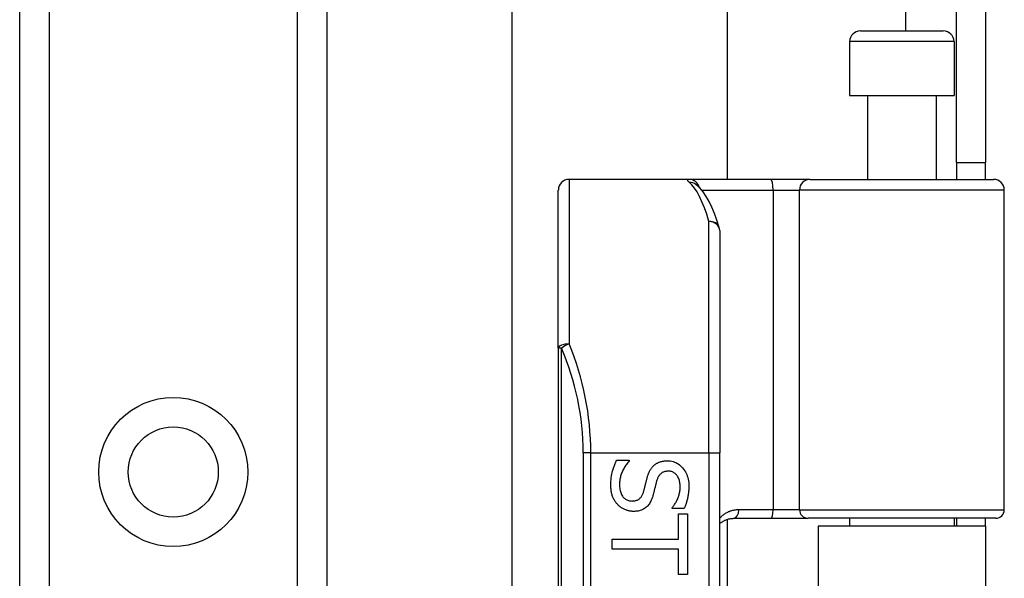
# Model space of a CAD drawing. Header units: inches. Extents: x 0 to 121, y -11 to 79.
# Tile 52 of 88: x 33.52 to 35.75, y 51.91 to 53.18. Entities that reach past the tile are written whole.
import ezdxf

# ---------------------------------------------------------------- set-up
doc = ezdxf.new("R2010")
doc.units = ezdxf.units.IN
doc.header["$LTSCALE"] = 7.278232
doc.header["$MEASUREMENT"] = 0
doc.layers.add('Visible Edges(ANSI)', color=7, linetype='Continuous', lineweight=25)
doc.layers.add('Visible Tangent Edges(ANSI)', color=7, linetype='Continuous', lineweight=25)

msp = doc.modelspace()

# ---------------------------------------------------------------- linework, layer by layer
at = {"layer": 'Visible Edges(ANSI)'}
for p, q in [((34.6353, 51.8044), (34.6353, 55.5219)), ((35.1237, 55.5219), (35.1237, 52.8155)), ((33.5177, 28.5463), (33.5177, 54.9988)), ((34.2149, 54.9988), (34.2149, 28.5463)), ((35.6441, 52.854), (35.6441, 53.241)), ((35.7098, 53.241), (35.7098, 52.854)), ((35.426, 53.1525), (35.6141, 53.1525)), ((35.4016, 53.1281), (35.4016, 53.006)), ((35.6385, 53.1281), (35.6385, 53.006)), ((35.4016, 53.006), (35.6385, 53.006)), ((35.4419, 53.006), (35.4419, 52.8155)), ((35.5982, 53.006), (35.5982, 52.8155)), ((35.6441, 52.854), (35.6441, 52.8155)), ((35.6441, 52.854), (35.7098, 52.854)), ((35.7098, 52.8155), (35.7098, 52.854)), ((35.037, 52.8155), (34.7648, 52.8155)), ((35.2224, 52.8155), (35.037, 52.8155)), ((35.3121, 52.8155), (35.2224, 52.8155)), ((35.3121, 52.8155), (35.7282, 52.8155)), ((34.7403, 52.4323), (34.7403, 52.7911)), ((35.0528, 52.8038), (35.0522, 52.8043)), ((35.7526, 52.0658), (35.7526, 52.7911)), ((35.1066, 52.6992), (35.1066, 52.1952)), ((34.7403, 52.4323), (34.7403, 50.0973)), ((35.1066, 50.3344), (35.1066, 52.1952)), ((34.8729, 52.1782), (34.9014, 52.1782)), ((34.9014, 52.1782), (34.9014, 52.1765)), ((34.9984, 52.0686), (34.9984, 52.0703)), ((35.0255, 52.0686), (34.9984, 52.0686)), ((35.0133, 52.0563), (35.0336, 52.0563)), ((35.0133, 51.9989), (35.0133, 52.0563)), ((35.0336, 52.0563), (35.0336, 51.9189)), ((35.1237, 52.0439), (35.1237, 50.4856)), ((35.1386, 52.0463), (35.2235, 52.0463)), ((35.2235, 52.0463), (35.3073, 52.0463)), ((35.7331, 52.0463), (35.3073, 52.0463)), ((35.7098, 52.0284), (35.3302, 52.0284)), ((35.3302, 52.0284), (35.3302, 50.5012)), ((35.4016, 52.0463), (35.4016, 52.0284)), ((35.6385, 52.0463), (35.6385, 52.0284)), ((35.6441, 52.0463), (35.6441, 52.0284)), ((35.7098, 52.0284), (35.7098, 52.0463)), ((35.7098, 52.0284), (35.7098, 50.5012)), ((34.8626, 51.9762), (34.8626, 51.9989)), ((34.8626, 51.9989), (35.0133, 51.9989)), ((35.0133, 51.9762), (34.8626, 51.9762)), ((35.0133, 51.9189), (35.0133, 51.9762)), ((35.0336, 51.9189), (35.0133, 51.9189))]:
    msp.add_line(p, q, dxfattribs=at)
at = {"layer": 'Visible Edges(ANSI)', "flags": 128}
for points in [[(35.1056, 52.7064), (35.1002, 52.723), (35.0946, 52.7383), (35.0887, 52.7523), (35.0825, 52.7651), (35.076, 52.7766), (35.069, 52.7869), (35.0614, 52.796), (35.0528, 52.8038)], [(34.8596, 52.1221), (34.8596, 52.1251), (34.8597, 52.1281), (34.8598, 52.131), (34.86, 52.1338), (34.8602, 52.1366), (34.8605, 52.1393), (34.8609, 52.1419), (34.8613, 52.1444), (34.8617, 52.1468), (34.8623, 52.1492), (34.8628, 52.1515), (34.8634, 52.1537), (34.8641, 52.1558), (34.8648, 52.158), (34.8655, 52.1601), (34.8662, 52.1622), (34.867, 52.1643), (34.8677, 52.1663), (34.8685, 52.1683), (34.8694, 52.1704), (34.8702, 52.1723), (34.8711, 52.1743), (34.8719, 52.1763), (34.8729, 52.1782)], [(34.9014, 52.1765), (34.8997, 52.1746), (34.898, 52.1727), (34.8964, 52.1707), (34.8949, 52.1687), (34.8934, 52.1667), (34.892, 52.1646), (34.8907, 52.1624), (34.8895, 52.1602), (34.8883, 52.158), (34.8871, 52.1558), (34.8861, 52.1534), (34.8851, 52.1511), (34.8841, 52.1487), (34.8833, 52.1464), (34.8825, 52.1441), (34.8818, 52.1418), (34.8812, 52.1395), (34.8807, 52.1372), (34.8802, 52.1349), (34.8799, 52.1326), (34.8796, 52.1304), (34.8794, 52.1282), (34.8793, 52.1259), (34.8792, 52.1237)], [(34.9417, 52.1376), (34.9421, 52.1391), (34.9425, 52.1405), (34.943, 52.1419), (34.9434, 52.1433), (34.9439, 52.1447), (34.9444, 52.146), (34.9449, 52.1473), (34.9454, 52.1486), (34.9459, 52.1498), (34.9465, 52.1511), (34.947, 52.1523), (34.9476, 52.1535), (34.9482, 52.1546), (34.9488, 52.1557), (34.9495, 52.1569), (34.9502, 52.1579), (34.9509, 52.159), (34.9517, 52.1601), (34.9524, 52.1611), (34.9533, 52.1621), (34.9541, 52.1631), (34.955, 52.164), (34.9559, 52.1649), (34.9568, 52.1659)], [(34.9568, 52.1659), (34.9578, 52.1667), (34.9588, 52.1675), (34.9598, 52.1683), (34.9608, 52.1691), (34.9619, 52.1698), (34.963, 52.1705), (34.9641, 52.1712), (34.9652, 52.1718), (34.9664, 52.1724), (34.9676, 52.173), (34.9689, 52.1735), (34.9701, 52.174), (34.9714, 52.1745), (34.9727, 52.1749), (34.9741, 52.1753), (34.9755, 52.1756), (34.9769, 52.1759), (34.9783, 52.1762), (34.9798, 52.1764), (34.9813, 52.1766), (34.9829, 52.1768), (34.9844, 52.1769), (34.9861, 52.1769), (34.9877, 52.1769)], [(34.9877, 52.1769), (34.9911, 52.1768), (34.9944, 52.1765), (34.9977, 52.1759), (35.0008, 52.1751), (35.0039, 52.1741), (35.0068, 52.1729), (35.0097, 52.1714), (35.0124, 52.1697), (35.0151, 52.1678), (35.0177, 52.1657), (35.0202, 52.1633), (35.0225, 52.1607), (35.0248, 52.158), (35.0268, 52.1551), (35.0287, 52.1521), (35.0304, 52.1489), (35.0318, 52.1457), (35.0331, 52.1423), (35.0342, 52.1388), (35.035, 52.1352), (35.0357, 52.1314), (35.0362, 52.1276), (35.0365, 52.1236), (35.0366, 52.1194)], [(34.9901, 52.1533), (34.9883, 52.1532), (34.9866, 52.1531), (34.9849, 52.1529), (34.9833, 52.1526), (34.9818, 52.1523), (34.9803, 52.1518), (34.9789, 52.1513), (34.9776, 52.1507), (34.9763, 52.15), (34.9751, 52.1493), (34.9739, 52.1484), (34.9728, 52.1475), (34.9718, 52.1465), (34.9708, 52.1454), (34.9698, 52.1443), (34.9689, 52.1431), (34.9681, 52.1418), (34.9673, 52.1405), (34.9665, 52.1391), (34.9658, 52.1376), (34.9651, 52.136), (34.9645, 52.1344), (34.964, 52.1327), (34.9635, 52.1309)], [(35.0169, 52.1179), (35.0169, 52.1205), (35.0167, 52.123), (35.0165, 52.1254), (35.0161, 52.1278), (35.0156, 52.13), (35.0151, 52.1322), (35.0144, 52.1343), (35.0136, 52.1363), (35.0128, 52.1382), (35.0118, 52.1401), (35.0107, 52.1418), (35.0095, 52.1435), (35.0083, 52.145), (35.0069, 52.1465), (35.0055, 52.1478), (35.0041, 52.1489), (35.0025, 52.1499), (35.0009, 52.1508), (34.9993, 52.1516), (34.9976, 52.1522), (34.9958, 52.1526), (34.9939, 52.153), (34.992, 52.1532), (34.9901, 52.1533)], [(34.8751, 52.0775), (34.8739, 52.0789), (34.8727, 52.0803), (34.8716, 52.0817), (34.8705, 52.0832), (34.8694, 52.0847), (34.8685, 52.0862), (34.8675, 52.0878), (34.8666, 52.0894), (34.8658, 52.091), (34.865, 52.0926), (34.8643, 52.0943), (34.8636, 52.096), (34.8629, 52.0978), (34.8624, 52.0996), (34.8618, 52.1016), (34.8613, 52.1035), (34.8609, 52.1056), (34.8606, 52.1077), (34.8603, 52.11), (34.86, 52.1122), (34.8598, 52.1146), (34.8597, 52.117), (34.8596, 52.1195), (34.8596, 52.1221)], [(34.8792, 52.1237), (34.8793, 52.1207), (34.8795, 52.1177), (34.8797, 52.1149), (34.8801, 52.1122), (34.8806, 52.1096), (34.8812, 52.1072), (34.8819, 52.1049), (34.8827, 52.1027), (34.8836, 52.1007), (34.8847, 52.0987), (34.8858, 52.0969), (34.8871, 52.0953), (34.8884, 52.0937), (34.8898, 52.0923), (34.8913, 52.0911), (34.8928, 52.0899), (34.8945, 52.0889), (34.8962, 52.0881), (34.8979, 52.0873), (34.8997, 52.0867), (34.9016, 52.0863), (34.9036, 52.0859), (34.9057, 52.0857), (34.9078, 52.0856)], [(34.934, 52.1067), (34.9343, 52.108), (34.9347, 52.1093), (34.935, 52.1106), (34.9354, 52.1118), (34.9357, 52.1131), (34.936, 52.1143), (34.9363, 52.1155), (34.9366, 52.1166), (34.9369, 52.1178), (34.9372, 52.119), (34.9374, 52.1201), (34.9377, 52.1212), (34.938, 52.1223), (34.9382, 52.1235), (34.9385, 52.1247), (34.9388, 52.1259), (34.9391, 52.1272), (34.9395, 52.1286), (34.9398, 52.13), (34.9402, 52.1314), (34.9405, 52.1329), (34.9409, 52.1344), (34.9413, 52.136), (34.9417, 52.1376)], [(34.9635, 52.1309), (34.9631, 52.1297), (34.9628, 52.1285), (34.9625, 52.1271), (34.9621, 52.1258), (34.9617, 52.1244), (34.9614, 52.1229), (34.961, 52.1214), (34.9606, 52.1199), (34.9602, 52.1183), (34.9598, 52.1167), (34.9594, 52.115), (34.959, 52.1133), (34.9586, 52.1116), (34.9582, 52.1099), (34.9578, 52.1083), (34.9574, 52.1067), (34.957, 52.1052), (34.9566, 52.1037), (34.9563, 52.1023), (34.9559, 52.1009), (34.9555, 52.0996), (34.9552, 52.0983), (34.9548, 52.0971), (34.9545, 52.0959)], [(34.9984, 52.0703), (34.9996, 52.0717), (35.0008, 52.0731), (35.002, 52.0746), (35.0031, 52.0762), (35.0043, 52.0779), (35.0054, 52.0796), (35.0064, 52.0814), (35.0075, 52.0832), (35.0085, 52.0851), (35.0095, 52.0871), (35.0105, 52.0891), (35.0114, 52.0912), (35.0123, 52.0933), (35.0131, 52.0955), (35.0138, 52.0976), (35.0145, 52.0998), (35.015, 52.102), (35.0155, 52.1042), (35.016, 52.1065), (35.0163, 52.1087), (35.0166, 52.111), (35.0168, 52.1133), (35.0169, 52.1156), (35.0169, 52.1179)], [(35.0366, 52.1194), (35.0366, 52.1171), (35.0365, 52.1147), (35.0364, 52.1124), (35.0363, 52.11), (35.0361, 52.1077), (35.0359, 52.1055), (35.0356, 52.1032), (35.0353, 52.101), (35.035, 52.0988), (35.0346, 52.0966), (35.0342, 52.0944), (35.0338, 52.0923), (35.0333, 52.0902), (35.0327, 52.0881), (35.0322, 52.086), (35.0316, 52.084), (35.031, 52.082), (35.0303, 52.08), (35.0296, 52.078), (35.0288, 52.0761), (35.0281, 52.0742), (35.0273, 52.0723), (35.0264, 52.0704), (35.0255, 52.0686)], [(34.9078, 52.0856), (34.9095, 52.0857), (34.9111, 52.0858), (34.9127, 52.086), (34.9142, 52.0862), (34.9156, 52.0865), (34.9171, 52.0869), (34.9184, 52.0874), (34.9197, 52.0879), (34.921, 52.0885), (34.9222, 52.0892), (34.9233, 52.0899), (34.9244, 52.0907), (34.9254, 52.0916), (34.9264, 52.0926), (34.9274, 52.0936), (34.9283, 52.0947), (34.9292, 52.0959), (34.93, 52.0972), (34.9307, 52.0986), (34.9315, 52.1001), (34.9322, 52.1016), (34.9328, 52.1032), (34.9334, 52.1049), (34.934, 52.1067)], [(34.9545, 52.0959), (34.9535, 52.093), (34.9525, 52.0903), (34.9514, 52.0877), (34.9502, 52.0852), (34.949, 52.0829), (34.9477, 52.0807), (34.9463, 52.0786), (34.9448, 52.0766), (34.9433, 52.0748), (34.9417, 52.0731), (34.94, 52.0716), (34.9382, 52.0701), (34.9363, 52.0688), (34.9344, 52.0676), (34.9324, 52.0666), (34.9304, 52.0656), (34.9282, 52.0647), (34.926, 52.064), (34.9238, 52.0634), (34.9214, 52.0629), (34.919, 52.0625), (34.9165, 52.0622), (34.914, 52.062), (34.9114, 52.062)], [(34.9114, 52.062), (34.9097, 52.062), (34.908, 52.0621), (34.9063, 52.0622), (34.9047, 52.0624), (34.903, 52.0627), (34.9014, 52.063), (34.8997, 52.0634), (34.8981, 52.0638), (34.8964, 52.0643), (34.8948, 52.0648), (34.8932, 52.0654), (34.8916, 52.066), (34.89, 52.0668), (34.8884, 52.0675), (34.8869, 52.0683), (34.8854, 52.0691), (34.884, 52.07), (34.8826, 52.0709), (34.8812, 52.0719), (34.8799, 52.0729), (34.8787, 52.074), (34.8774, 52.0751), (34.8762, 52.0763), (34.8751, 52.0775)], [(35.1067, 52.0344), (35.1077, 52.0353), (35.1088, 52.0361), (35.11, 52.037), (35.1111, 52.0378), (35.1123, 52.0386), (35.1135, 52.0393), (35.1147, 52.04), (35.116, 52.0407), (35.1172, 52.0413), (35.1185, 52.0419), (35.1198, 52.0425), (35.1212, 52.043), (35.1225, 52.0435), (35.1239, 52.044), (35.1253, 52.0444), (35.1267, 52.0448), (35.1281, 52.0451), (35.1296, 52.0454), (35.131, 52.0457), (35.1325, 52.0459), (35.134, 52.046), (35.1356, 52.0462), (35.1371, 52.0462), (35.1386, 52.0463)]]:
    msp.add_lwpolyline(points, dxfattribs=at)
at = {"layer": 'Visible Edges(ANSI)'}
msp.add_circle((33.8663, 52.1514), 0.1023, dxfattribs=at)
for centre, radius, start, end in [((35.426, 53.1281), 0.0244, 90, 180), ((35.6141, 53.1281), 0.0244, 0, 90), ((34.7648, 52.7911), 0.0244, 90, 180), ((35.7282, 52.7911), 0.0244, 0, 90), ((35.0822, 52.6992), 0.0244, 0, 17.0415), ((35.7331, 52.0658), 0.0195, 270, 0)]:
    msp.add_arc(centre, radius, start, end, dxfattribs=at)
at = {"layer": 'Visible Tangent Edges(ANSI)'}
for p, q in [((35.5287, 56.3561), (35.5287, 53.1525)), ((33.5846, 54.9988), (33.5846, 28.5463)), ((34.1481, 28.5463), (34.1481, 54.9988)), ((35.6385, 53.1281), (35.4016, 53.1281)), ((34.7648, 52.8155), (34.7648, 52.442)), ((35.0658, 52.7911), (35.2279, 52.7911)), ((35.2279, 52.7911), (35.2279, 52.0658)), ((35.2279, 52.7911), (35.2878, 52.7911)), ((35.7526, 52.7911), (35.2878, 52.7911)), ((35.2878, 52.0658), (35.2878, 52.7911)), ((35.0822, 52.1952), (35.0822, 52.7199)), ((34.7475, 52.4323), (34.7403, 52.4323)), ((34.7475, 50.0973), (34.7475, 52.4323)), ((34.8139, 52.1952), (34.7967, 52.1952)), ((34.7967, 52.1952), (34.7967, 50.3344)), ((34.8139, 52.1952), (35.0822, 52.1952)), ((34.8139, 50.3344), (34.8139, 52.1952)), ((35.0822, 52.1952), (35.0822, 50.3344)), ((35.0822, 52.1952), (35.1066, 52.1952)), ((35.2279, 52.0658), (35.15, 52.0658)), ((35.2878, 52.0658), (35.2279, 52.0658)), ((35.2878, 52.0658), (35.7526, 52.0658))]:
    msp.add_line(p, q, dxfattribs=at)
at = {"layer": 'Visible Tangent Edges(ANSI)', "flags": 128}
for points in [[(35.037, 52.8155), (35.0364, 52.8155), (35.0358, 52.8155), (35.0353, 52.8154), (35.0349, 52.8153), (35.0345, 52.8152), (35.0342, 52.8151), (35.0339, 52.8149), (35.0337, 52.8148), (35.0335, 52.8146), (35.0334, 52.8143), (35.0334, 52.8141), (35.0334, 52.8138), (35.0335, 52.8135), (35.0336, 52.8132), (35.0338, 52.8128), (35.034, 52.8125), (35.0343, 52.8121), (35.0346, 52.8117), (35.035, 52.8112), (35.0355, 52.8108), (35.036, 52.8103), (35.0365, 52.8098), (35.0372, 52.8092), (35.0378, 52.8087)], [(35.15, 52.0658), (35.1479, 52.0658), (35.1458, 52.0656), (35.1437, 52.0654), (35.1416, 52.0652), (35.1396, 52.0649), (35.1376, 52.0644), (35.1356, 52.064), (35.1336, 52.0634), (35.1317, 52.0628), (35.1298, 52.0622), (35.1279, 52.0614), (35.1261, 52.0607), (35.1243, 52.0598), (35.1225, 52.0589), (35.1208, 52.058), (35.1191, 52.057), (35.1174, 52.0559), (35.1158, 52.0548), (35.1142, 52.0536), (35.1126, 52.0524), (35.1111, 52.0511), (35.1096, 52.0498), (35.1081, 52.0484), (35.1067, 52.047)]]:
    msp.add_lwpolyline(points, dxfattribs=at)
at = {"layer": 'Visible Tangent Edges(ANSI)'}
msp.add_circle((33.8663, 52.1514), 0.1692, dxfattribs=at)
msp.add_arc((34.2008, 52.1952), 0.5959, 0, 23.4439, dxfattribs=at)
for centre, major_axis, ratio, start_param, end_param in [((35.037, 52.7911), (0, 0.0244), 0.985236, 4.962801, 6.283185), ((35.2224, 52.7911), (0, 0.0244), 0.225879, 4.712389, 6.283185), ((35.3121, 52.7911), (0, 0.0244), 0.998608, 0, 1.570796), ((35.0378, 52.7845), (0.0149, 0.0193), 0.971402, 0, 0.672693), ((35.0208, 52.1952), (0, -0.6203), 0.185699, 2.578938, 2.993098), ((35.0822, 52.6992), (0.0233, 0.0072), 0.834757, 0, 1.320298), ((35.0822, 52.6992), (0.0244, 0), 0.845842, 0, 1.570796), ((34.7648, 52.4323), (-0.0244, 0), 0.39785, 4.712389, 6.283185), ((34.7648, 52.4323), (0.0224, 0.0097), 0.369668, 1.411843, 2.276718), ((34.2181, 52.1952), (0, 0.6203), 0.96063, 4.712389, 5.121562), ((35.1386, 52.0658), (0, -0.0195), 0.580671, 0, 1.570796), ((35.2235, 52.0658), (0, -0.0195), 0.225879, 0, 1.570796), ((35.3073, 52.0658), (0, -0.0195), 0.998608, 4.712389, 6.283185)]:
    msp.add_ellipse(centre, major_axis=major_axis, ratio=ratio, start_param=start_param, end_param=end_param, dxfattribs=at)

doc.saveas('drawing.dxf')
